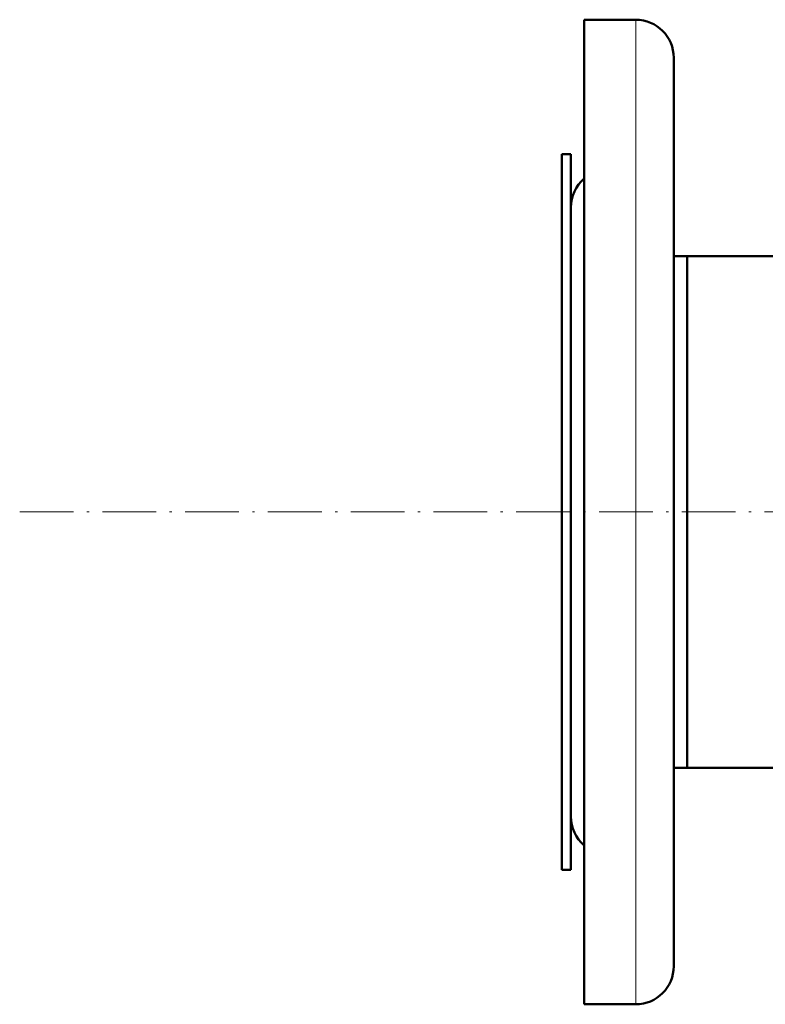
# Model space of a CAD drawing. Extents: x -2073 to 2460, y -1948 to 865.
# Tile 14 of 83: x -725 to -558, y -526 to -306. Entities that reach past the tile are written whole.
import ezdxf

# ---------------------------------------------------------------- set-up
doc = ezdxf.new("R2010")
doc.units = 0
doc.linetypes.add('DASHDOT', pattern=[18.5, 12, -3, 0.5, -3])

msp = doc.modelspace()

# ---------------------------------------------------------------- linework, layer by layer
at = {"color": 7, "lineweight": 50}
for p, q in [((-586.93, -306.09), (-598.43, -306.09)), ((-598.43, -306.09), (-586.93, -306.09)), ((-598.43, -306.09), (-598.43, -526.16)), ((-578.43, -314.59), (-578.43, -517.66)), ((-601.43, -336.12), (-603.43, -336.12)), ((-603.43, -336.12), (-603.43, -377.77)), ((-601.43, -336.12), (-603.43, -336.12)), ((-601.43, -336.12), (-601.43, -377.77)), ((-601.43, -348.09), (-601.43, -484.16)), ((-575.43, -358.97), (-578.44, -358.97)), ((-575.43, -358.97), (-578.43, -358.97)), ((-447.69, -358.97), (-575.43, -358.97)), ((-575.43, -358.97), (-575.43, -388.72)), ((-575.43, -416.12), (-575.43, -358.97)), ((-575.43, -358.97), (-120.38, -358.97)), ((-603.43, -377.77), (-603.43, -496.12)), ((-601.43, -377.77), (-601.43, -496.12)), ((-575.43, -388.72), (-575.43, -473.27)), ((-575.43, -473.27), (-575.43, -416.12)), ((-575.43, -473.27), (-578.43, -473.27)), ((-575.43, -473.27), (868.57, -473.27)), ((-601.43, -496.12), (-603.43, -496.12)), ((-586.93, -526.16), (-598.43, -526.16))]:
    msp.add_line(p, q, dxfattribs=at)
at = {"color": 7, "lineweight": 18}
msp.add_line((-586.93, -306.09), (-586.93, -526.16), dxfattribs=at)
at = {"color": 7, "linetype": 'DASHDOT', "lineweight": 18}
msp.add_line((-724.63, -416.12), (1065.77, -416.12), dxfattribs=at)
at = {"color": 7, "lineweight": 50}
for centre, start, end in [((-586.93, -314.59), 0, 90), ((-586.93, -314.59), 0, 90), ((-592.93, -348.09), 130.3202, 180), ((-592.93, -484.16), 180, 229.6798), ((-586.93, -517.66), 270, 360), ((-586.93, -517.66), 270, 0)]:
    msp.add_arc(centre, 8.5, start, end, dxfattribs=at)

doc.saveas('drawing.dxf')
